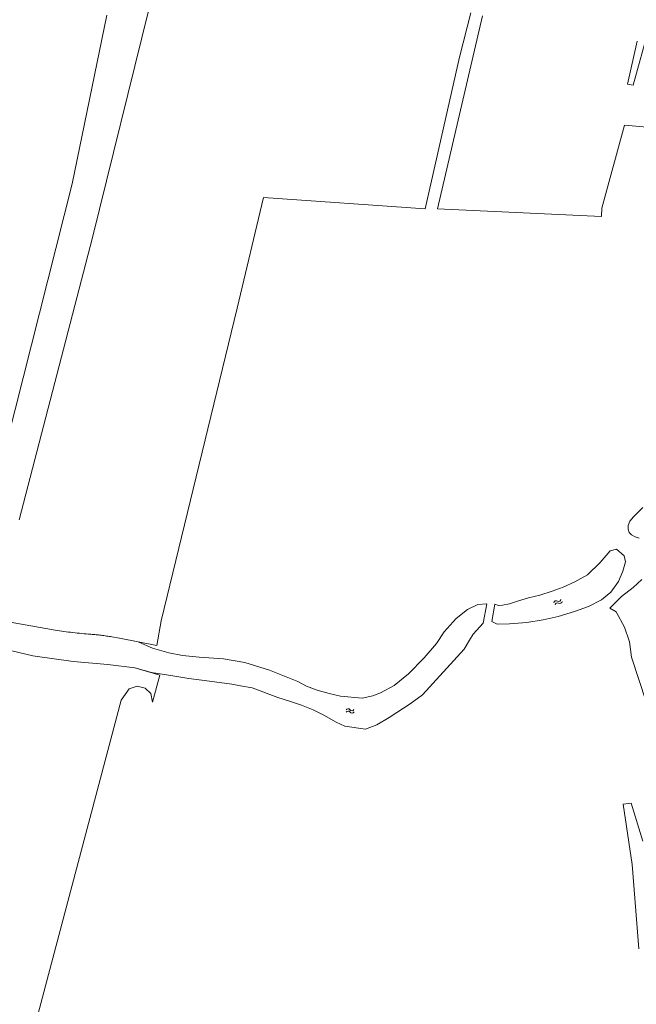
# Model space of a CAD drawing. Header units: metres. Extents: x 239845 to 242720, y 580286 to 584200.
# Tile 103 of 113: x 241281 to 241517, y 583540 to 583916. Entities that reach past the tile are written whole.
import ezdxf

# ---------------------------------------------------------------- set-up
doc = ezdxf.new("R2010")
doc.units = ezdxf.units.M
doc.layers.add('B-WE-GR-BOS_GEMENGD-GV', color=40, linetype='Continuous', lineweight=13)
doc.layers.add('GBKN', color=9, linetype='Continuous', lineweight=0, true_color=0x808080)

msp = doc.modelspace()

# ---------------------------------------------------------------- linework, layer by layer
at = {"layer": 'B-WE-GR-BOS_GEMENGD-GV', "flags": 128}
for points in [[(241267.02, 583687.57), (241294.95, 583682.59), (241295.8, 583682.47), (241296.65, 583682.36), (241297.5, 583682.24), (241298.35, 583682.13), (241299.2, 583682.03), (241300.05, 583681.92), (241300.9, 583681.82), (241301.76, 583681.72), (241302.61, 583681.63), (241303.46, 583681.54), (241304.31, 583681.45), (241305.16, 583681.37), (241306.02, 583681.29), (241306.87, 583681.21), (241307.72, 583681.13), (241308.58, 583681.06), (241309.08, 583681.03), (241309.59, 583680.98), (241310.09, 583680.94), (241310.59, 583680.89), (241311.1, 583680.84), (241311.6, 583680.79), (241312.1, 583680.73), (241312.6, 583680.67), (241313.1, 583680.61), (241313.6, 583680.54), (241314.1, 583680.47), (241314.6, 583680.4), (241315.1, 583680.32), (241315.6, 583680.24), (241316.1, 583680.16), (241316.6, 583680.07), (241319.58, 583679.53), (241333.77, 583676.71), (241335.49, 583686.21), (241364.54, 583805.59), (241374.55, 583847.76), (241436.29, 583843.46), (241449.36, 583901.39), (241453.65, 583918.32)], [(241273.3, 583742.22), (241301.44, 583853.08), (241314.77, 583917.41)], [(241330.77, 583919.63), (241309.29, 583832.48), (241281.3, 583724.73)], [(241458.17, 583917.12), (241440.95, 583843.44), (241503.57, 583840.57), (241503.78, 583843.69), (241512.36, 583875.4), (241565.51, 583870.77)], [(241521.63, 583912.31), (241515.71, 583890.65), (241513.53, 583891.06), (241517.28, 583907.54)], [(241518.94, 583702.03), (241515.73, 583698.93), (241511.29, 583695.45), (241506.75, 583691.05), (241509.2, 583689.69), (241512.39, 583683.81), (241514.33, 583678.17), (241515.03, 583672.26), (241520.63, 583655.29)], [(241281.61, 583510.31), (241320.18, 583655.87), (241323.31, 583660.19), (241326.36, 583661.21), (241329.4, 583660.53), (241331.52, 583658.5), (241332.12, 583655.17), (241334.93, 583665.46), (241325.46, 583668.24), (241315.11, 583669.54), (241301.84, 583670.69), (241286.46, 583672.87), (241275.84, 583675.33)], [(241519.39, 583602.02), (241514.98, 583616.54), (241511.82, 583616.25), (241515.29, 583593.15), (241517.89, 583560.99)]]:
    msp.add_lwpolyline(points, dxfattribs=at)
at = {"layer": 'GBKN', "flags": 128}
for points in [[(241519.36, 583729.49), (241515.78, 583725.91)], [(241515.78, 583725.91), (241514.45, 583724.18)], [(241513.83, 583722.65), (241513.73, 583721.14)], [(241513.73, 583721.14), (241514.16, 583719.91)], [(241514.45, 583724.18), (241513.83, 583722.65)], [(241514.16, 583719.91), (241515.08, 583719.05)], [(241515.08, 583719.05), (241516.46, 583718.31)], [(241516.46, 583718.31), (241518.04, 583717.72)], [(241509.35, 583713.55), (241506.96, 583712.97)], [(241512.24, 583710.96), (241509.35, 583713.55)], [(241506.96, 583712.97), (241503.04, 583708.41)], [(241512.74, 583708.77), (241512.24, 583710.96)], [(241503.04, 583708.41), (241498.25, 583703.71)], [(241511.8, 583705.13), (241512.74, 583708.77)], [(241498.25, 583703.71), (241493.46, 583701.03)], [(241510.09, 583701.24), (241511.8, 583705.13)], [(241488.96, 583699.1), (241484.8, 583697.58)], [(241493.46, 583701.03), (241488.96, 583699.1)], [(241507.21, 583697.15), (241510.09, 583701.24)], [(241475.7, 583694.94), (241471.95, 583693.8)], [(241480.1, 583695.99), (241475.7, 583694.94)], [(241484.8, 583697.58), (241480.1, 583695.99)], [(241503.56, 583694.21), (241507.21, 583697.15)], [(241456.36, 583692.42), (241452.43, 583690.49)], [(241459.8, 583692.67), (241456.36, 583692.42)], [(241458.37, 583685.26), (241459.8, 583692.67)], [(241462.91, 583692.54), (241461.73, 583685.94)], [(241464.27, 583692.01), (241462.91, 583692.54)], [(241465.81, 583692.21), (241464.27, 583692.01)], [(241468.47, 583692.74), (241465.81, 583692.21)], [(241471.95, 583693.8), (241468.47, 583692.74)], [(241493.31, 583689.71), (241498.6, 583691.72)], [(241498.6, 583691.72), (241503.56, 583694.21)], [(241448.07, 583687.09), (241443.51, 583681.95)], [(241452.43, 583690.49), (241448.07, 583687.09)], [(241481.33, 583686.52), (241487.09, 583687.89)], [(241487.09, 583687.89), (241493.31, 583689.71)], [(241454.57, 583681.13), (241458.37, 583685.26)], [(241461.73, 583685.94), (241463.74, 583684.97)], [(241463.74, 583684.97), (241468.46, 583685)], [(241468.46, 583685), (241475.14, 583685.54)], [(241475.14, 583685.54), (241481.33, 583686.52)], [(241443.51, 583681.95), (241440.61, 583677.57)], [(241453.19, 583678.77), (241454.57, 583681.13)], [(241332.11, 583675.78), (241326.91, 583678.08)], [(241338.36, 583673.95), (241332.11, 583675.78)], [(241440.61, 583677.57), (241435.89, 583672.08)], [(241451.14, 583675.34), (241453.19, 583678.77)], [(241343.6, 583672.97), (241338.36, 583673.95)], [(241349.93, 583672.36), (241343.6, 583672.97)], [(241359.28, 583671.65), (241349.93, 583672.36)], [(241435.89, 583672.08), (241429.92, 583665.96)], [(241435.2, 583657.92), (241451.14, 583675.34)], [(241325.46, 583668.24), (241331.81, 583666.48)], [(241367.42, 583670.24), (241359.28, 583671.65)], [(241376.83, 583667.33), (241367.42, 583670.24)], [(241331.81, 583666.48), (241339.95, 583665.19)], [(241339.95, 583665.19), (241345.98, 583664.19)], [(241387.68, 583663.02), (241376.83, 583667.33)], [(241429.92, 583665.96), (241424.44, 583661.55)], [(241345.98, 583664.19), (241352.95, 583663.34)], [(241352.95, 583663.34), (241355.89, 583662.96)], [(241355.89, 583662.96), (241362.41, 583661.99)], [(241362.41, 583661.99), (241365.81, 583661.41)], [(241365.81, 583661.41), (241370.21, 583660.61)], [(241370.21, 583660.61), (241380.08, 583656.91)], [(241390.99, 583661.25), (241387.68, 583663.02)], [(241395.1, 583659.7), (241390.99, 583661.25)], [(241424.44, 583661.55), (241419.27, 583658.69)], [(241380.08, 583656.91), (241384.52, 583655.52)], [(241399.65, 583658.45), (241395.1, 583659.7)], [(241403.99, 583657.46), (241399.65, 583658.45)], [(241412.17, 583656.65), (241403.99, 583657.46)], [(241416.35, 583657.5), (241412.17, 583656.65)], [(241419.27, 583658.69), (241416.35, 583657.5)], [(241430.55, 583654.49), (241435.2, 583657.92)], [(241384.52, 583655.52), (241389.05, 583654.02)], [(241389.05, 583654.02), (241393.45, 583652.26)], [(241425.48, 583651.23), (241430.55, 583654.49)], [(241393.45, 583652.26), (241397.63, 583650.15)], [(241397.63, 583650.15), (241402.3, 583647.56)], [(241422.54, 583649.25), (241425.48, 583651.23)], [(241402.3, 583647.56), (241405.64, 583645.97)], [(241405.64, 583645.97), (241413.55, 583644.89)], [(241413.55, 583644.89), (241417.78, 583646.45)], [(241417.78, 583646.45), (241422.54, 583649.25)]]:
    msp.add_lwpolyline(points, dxfattribs=at)
at = {"layer": 'GBKN'}
for centre, major_axis, start_param, end_param in [((241487.28, 583694.44), (0.601, 0.601), 3.317103, 5.478781), ((241486.3, 583693.04), (-0.601, 0.601), -1.395285, 0.766392), ((241486.71, 583692.24), (0.601, 0.601), 0.175511, 2.337189), ((241487.68, 583693.64), (0.601, 0.601), 3.317103, 5.478781), ((241406.84, 583651.8), (-0.633, 0.567), 4.416947, 6.578625), ((241406.89, 583650.9), (-0.633, 0.567), 4.416947, 6.578625), ((241408.3, 583652.68), (0.567, 0.633), 2.84615, 5.007828), ((241408.35, 583651.78), (0.567, 0.633), 2.84615, 5.007828)]:
    msp.add_ellipse(centre, major_axis=major_axis, ratio=1, start_param=start_param, end_param=end_param, dxfattribs=at)

doc.saveas('drawing.dxf')
